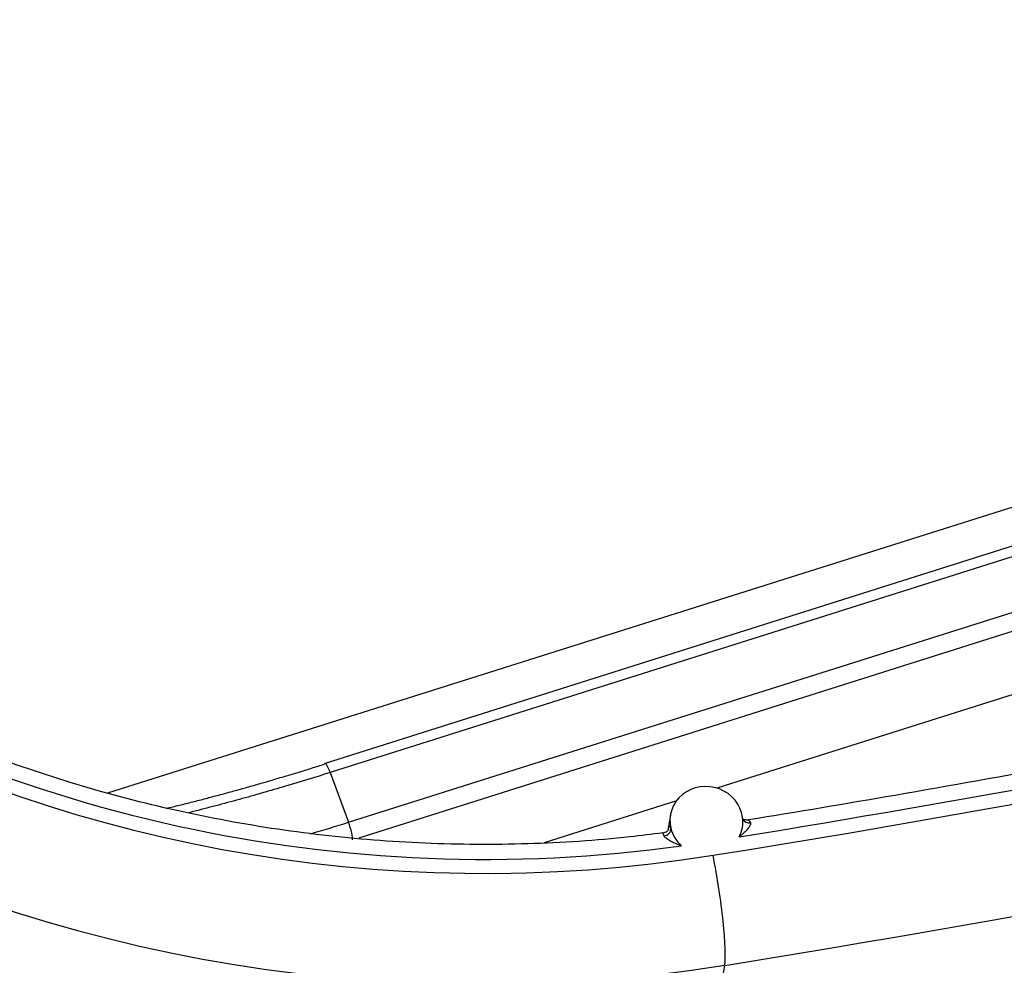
# Model space of a CAD drawing. Extents: x 2651 to 7771, y -1163 to 1075.
# Tile 18 of 256: x 3668 to 3685, y -539 to -523. Entities that reach past the tile are written whole.
import ezdxf

# ---------------------------------------------------------------- set-up
doc = ezdxf.new("R2010")
doc.units = 0
doc.header["$LTSCALE"] = 10
doc.layers.add('1', color=7, linetype='CONTINUOUS')

msp = doc.modelspace()

# ---------------------------------------------------------------- linework, layer by layer
at = {"layer": '1', "color": 253, "linetype": 'Continuous'}
for p, q in [((3669.515, -536.192), (3696.452, -527.674)), ((3689.527, -530.732), (3673.38, -535.838)), ((3673.697, -536.701), (3689.844, -531.595)), ((3689.916, -531.904), (3673.877, -536.976)), ((3673.38, -535.838), (3673.697, -536.701)), ((3678.459, -550.545), (3680.234, -539.188))]:
    msp.add_line(p, q, dxfattribs=at)
at = {"layer": '1', "color": 7, "linetype": 'Continuous'}
for p, q in [((3689.438, -530.571), (3673.29, -535.678)), ((3697.215, -530.695), (3680.097, -536.108)), ((3679.396, -536.33), (3677.097, -537.057)), ((3679.29, -536.577), (3679.245, -536.845))]:
    msp.add_line(p, q, dxfattribs=at)
at = {"layer": '1', "color": 253, "linetype": 'Continuous'}
for centre, major_axis, ratio, start_param, end_param in [((3633.974, -301.437), (-249.45, 38.973), 0.94591, 1.901209, 2.207966), ((3633.897, -301.926), (250.956, -39.209), 0.94591, 5.042802, 5.349559), ((3675.677, -514.973), (-23.59, 3.686), 0.94591, 0.483791, 1.901209), ((3675.6, -515.461), (25.096, -3.921), 0.94591, 3.625384, 5.042802), ((3632.123, -313.284), (-250.956, 39.209), 0.94591, 1.901209, 2.207966), ((3632.104, -313.406), (251.332, -39.268), 0.94591, 5.042802, 5.349559), ((3632.104, -313.406), (-252.587, 39.464), 0.94591, 1.901216, 2.207966), ((3632.085, -313.528), (252.963, -39.522), 0.94591, 5.042802, 5.349559), ((3632.034, -313.854), (-252.963, 39.522), 0.94591, 1.901209, 2.207966), ((3631.251, -318.861), (-250.956, 39.209), 0.94591, 1.901209, 2.207966), ((3675.677, -514.973), (23.337, -3.646), 0.94591, 4.274812, 5.021067), ((3633.974, -301.437), (249.197, -38.934), 0.94591, 5.044823, 5.091773), ((3673.367, -535.92), (-0.077, 0.242), 0.150905, 5.007164, 6.282681), ((3673.684, -536.782), (0.077, -0.242), 0.150905, 0.299138, 1.865571), ((3679.956, -537.764), (0.241, -1.505), 0.105256, 0.313715, 1.884512)]:
    msp.add_ellipse(centre, major_axis=major_axis, ratio=ratio, start_param=start_param, end_param=end_param, dxfattribs=at)
at = {"layer": '1', "color": 7, "linetype": 'Continuous'}
for centre, major_axis, ratio, start_param, end_param in [((3673.367, -535.92), (-0.077, 0.242), 0.150905, 6.282687, 6.569233), ((3679.916, -536.682), (0.627, -0.098), 0.94591, 0.274201, 3.513369), ((3679.916, -536.682), (0.627, -0.098), 0.94591, 5.974369, 6.557386), ((3680.671, -536.603), (0.123, 0.031), 0.858815, 3.241539, 4.584041), ((3674.314, -532.579), (11.918, 4.388), 0.291407, 4.499483, 4.553974), ((3679.175, -536.831), (0.117, 0.049), 0.850407, 4.432818, 6.049207), ((3679.135, -536.79), (0.125, -0.021), 0.946891, 6.026542, 6.442392), ((3679.916, -536.682), (0.627, -0.098), 0.94591, 3.513369, 4.101334)]:
    msp.add_ellipse(centre, major_axis=major_axis, ratio=ratio, start_param=start_param, end_param=end_param, dxfattribs=at)
for points, knots in [([(3678.731, -553.031), (3679.6, -552.893), (3682.409, -552.432), (3687.143, -551.57), (3692.916, -550.388), (3698.656, -549.079), (3704.361, -547.643), (3710.027, -546.082), (3715.651, -544.396), (3721.23, -542.586), (3726.761, -540.653), (3732.242, -538.599), (3737.668, -536.423), (3743.038, -534.128), (3747.969, -531.887), (3751.097, -530.388), (3752.467, -529.717)], [0, 0, 0, 0, 0.033794, 0.109361, 0.18493, 0.260498, 0.336066, 0.411634, 0.487202, 0.56277, 0.638337, 0.713905, 0.789472, 0.86504, 0.940607, 1, 1, 1, 1]), ([(3677.551, -556.204), (3678.572, -556.04), (3681.525, -555.55), (3686.393, -554.656), (3692.141, -553.467), (3697.857, -552.151), (3703.536, -550.708), (3709.176, -549.14), (3714.774, -547.447), (3720.327, -545.631), (3725.831, -543.691), (3731.284, -541.63), (3736.683, -539.448), (3742.025, -537.147), (3746.69, -535.01), (3749.566, -533.627), (3750.694, -533.074)], [0, 0, 0, 0, 0.040044, 0.115933, 0.191823, 0.267713, 0.343603, 0.419492, 0.49538, 0.571268, 0.647156, 0.723043, 0.798929, 0.874815, 0.9507, 1, 1, 1, 1]), ([(3679.159, -536.886), (3678.97, -536.912), (3678.191, -537.009), (3676.813, -537.097), (3675.026, -537.088), (3673.243, -536.948), (3671.475, -536.678), (3669.731, -536.281), (3668.022, -535.759), (3666.359, -535.114), (3664.778, -534.365), (3663.621, -533.71), (3662.998, -533.32), (3662.851, -533.225)], [0, 0, 0, 0, 0.03371, 0.138215, 0.242735, 0.347253, 0.451767, 0.556281, 0.660793, 0.765306, 0.869821, 0.968862, 1, 1, 1, 1]), ([(3691.957, -534.563), (3690.954, -534.772), (3688.041, -535.361), (3684.27, -536.059), (3681.498, -536.523), (3680.648, -536.661)], [0, 0, 0, 0, 0.267361, 0.775716, 1, 1, 1, 1]), ([(3680.648, -536.663), (3680.637, -536.664), (3680.614, -536.665), (3680.584, -536.658), (3680.57, -536.651), (3680.564, -536.648)], [0, 0, 0, 0, 0.238244, 0.566407, 1, 1, 1, 1]), ([(3679.258, -536.821), (3679.256, -536.829), (3679.248, -536.843), (3679.217, -536.874), (3679.185, -536.886), (3679.16, -536.89)], [0, 0, 0, 0, 0.261382, 0.516906, 1, 1, 1, 1]), ([(3679.262, -536.793), (3679.262, -536.787), (3679.264, -536.778), (3679.267, -536.768), (3679.281, -536.771), (3679.283, -536.775), (3679.285, -536.779), (3679.287, -536.784), (3679.29, -536.79), (3679.295, -536.8), (3679.298, -536.807)], [0, 0, 0, 0, 0.125, 0.25, 0.375, 0.75, 0.8125, 0.8125, 0.875, 1, 1, 1, 1]), ([(3680.682, -536.711), (3680.683, -536.716), (3680.683, -536.72), (3680.683, -536.725), (3680.682, -536.729), (3680.681, -536.734), (3680.679, -536.74), (3680.678, -536.744), (3680.676, -536.749), (3680.675, -536.753), (3680.672, -536.759), (3680.669, -536.764), (3680.66, -536.78), (3680.653, -536.791), (3680.644, -536.804), (3680.641, -536.807), (3680.637, -536.812), (3680.634, -536.815), (3680.628, -536.823), (3680.624, -536.829), (3680.61, -536.845), (3680.6, -536.855), (3680.579, -536.876), (3680.568, -536.887), (3680.552, -536.902), (3680.546, -536.907), (3680.534, -536.917), (3680.528, -536.922), (3680.517, -536.932), (3680.508, -536.939), (3680.497, -536.948), (3680.492, -536.951), (3680.486, -536.956)], [0, 0, 0, 0, 0.03125, 0.03125, 0.0625, 0.125, 0.125, 0.15625, 0.15625, 0.1875, 0.1875, 0.25, 0.25, 0.375, 0.375, 0.40625, 0.40625, 0.4375, 0.4375, 0.5, 0.5, 0.625, 0.625, 0.75, 0.75, 0.8125, 0.8125, 0.875, 0.875, 0.9375, 0.96875, 1, 1, 1, 1]), ([(3679.182, -536.941), (3679.179, -536.933), (3679.177, -536.929), (3679.175, -536.924), (3679.174, -536.92), (3679.172, -536.916), (3679.17, -536.912), (3679.169, -536.907), (3679.167, -536.903), (3679.166, -536.899), (3679.157, -536.888), (3679.161, -536.89)], [0, 0, 0, 0, 0.197149, 0.197149, 0.295723, 0.295723, 0.34501, 0.34501, 0.394298, 0.591446, 1, 1, 1, 1]), ([(3679.482, -537.113), (3679.477, -537.111), (3679.473, -537.11), (3679.469, -537.108), (3679.464, -537.107), (3679.46, -537.105), (3679.45, -537.101), (3679.442, -537.098), (3679.42, -537.09), (3679.405, -537.084), (3679.376, -537.071), (3679.361, -537.064), (3679.333, -537.051), (3679.319, -537.044), (3679.302, -537.034), (3679.298, -537.032), (3679.292, -537.029), (3679.282, -537.023), (3679.272, -537.017), (3679.253, -537.006), (3679.242, -536.998), (3679.228, -536.988), (3679.225, -536.985), (3679.22, -536.982), (3679.217, -536.979), (3679.21, -536.973), (3679.205, -536.969), (3679.198, -536.962), (3679.195, -536.958), (3679.192, -536.955), (3679.189, -536.951), (3679.186, -536.947), (3679.184, -536.944), (3679.182, -536.939)], [0, 0, 0, 0, 0.015625, 0.015625, 0.03125, 0.0625, 0.0625, 0.125, 0.125, 0.25, 0.25, 0.375, 0.375, 0.5, 0.5, 0.53125, 0.53125, 0.5625, 0.625, 0.625, 0.75, 0.75, 0.78125, 0.78125, 0.8125, 0.8125, 0.875, 0.875, 0.9375, 0.9375, 0.96875, 0.96875, 1, 1, 1, 1])]:
    msp.add_open_spline(points, degree=3, knots=knots, dxfattribs=at)
msp.add_rational_spline([(3670.532, -536.461), (3671.441, -536.241), (3672.363, -535.982), (3673.283, -535.691)], [0.923232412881, 0.944123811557, 0.969713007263, 1], degree=3, dxfattribs=at)
at = {"layer": '1', "color": 253, "linetype": 'Continuous'}
msp.add_open_spline([(3673.38, -535.838), (3673.121, -535.919), (3672.592, -536.083), (3671.79, -536.311), (3671.225, -536.46), (3670.926, -536.535), (3670.898, -536.542)], degree=3, knots=[0, 0, 0, 0, 0.309446, 0.631339, 0.965679, 1, 1, 1, 1], dxfattribs=at)
at = {"layer": '1', "color": 7, "linetype": 'Continuous'}
msp.add_open_spline([(3680.647, -536.663), (3680.652, -536.662), (3680.673, -536.685), (3680.682, -536.711)], degree=3, dxfattribs=at)
at = {"layer": '1', "color": 253, "linetype": 'Continuous'}
msp.add_open_spline([(3679.256, -536.824), (3679.258, -536.814), (3679.26, -536.803), (3679.262, -536.793)], degree=3, dxfattribs=at)

doc.saveas('drawing.dxf')
